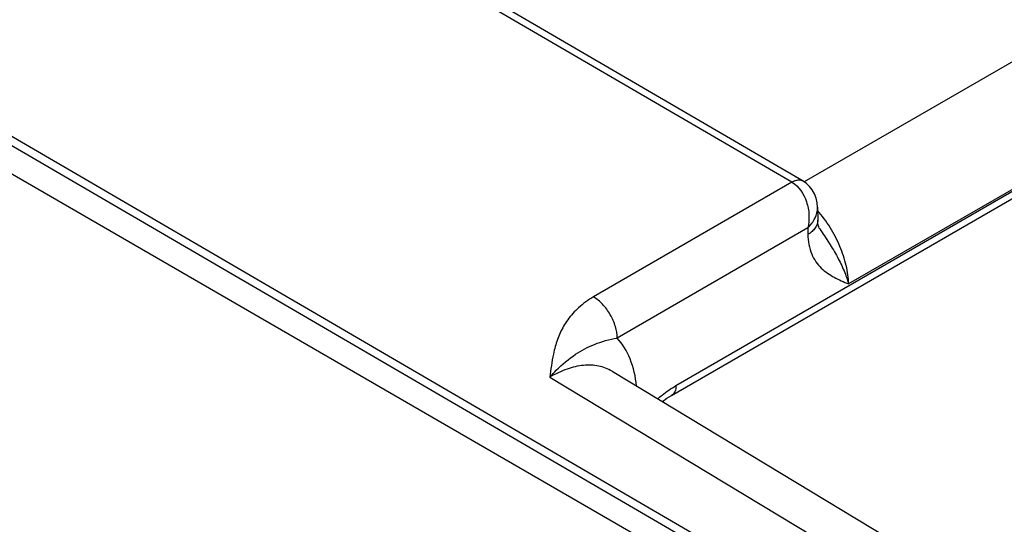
# Model space of a CAD drawing. Header units: inches. Extents: x 0 to 34, y 0 to 22.
# Tile 48 of 133: x 4.151 to 4.81, y 16.869 to 17.207. Entities that reach past the tile are written whole.
import ezdxf

# ---------------------------------------------------------------- set-up
doc = ezdxf.new("R2010")
doc.units = ezdxf.units.IN
doc.header["$LTSCALE"] = 1.87
doc.header["$MEASUREMENT"] = 0
doc.layers.get('0').update_dxf_attribs({"linetype": 'CONTINUOUS'})

msp = doc.modelspace()

# ---------------------------------------------------------------- linework, layer by layer
at = {"color": 7, "linetype": 'Continuous'}
for p, q in [((4.5906, 16.96202), (9.01899, 19.51891)), ((4.58765, 16.95549), (9.01603, 19.51238)), ((3.20776, 17.64531), (5.01035, 16.60452)), ((3.5526, 17.4744), (5.01318, 16.62359)), ((3.54996, 17.46985), (5.01052, 16.61905)), ((4.66818, 17.09802), (4.36296, 17.27576)), ((4.67566, 17.09877), (4.37047, 17.2765)), ((4.98696, 17.27754), (4.67643, 17.09825)), ((5.02292, 17.21295), (4.70614, 17.03005)), ((4.66818, 17.09802), (4.5354, 17.02135)), ((4.67573, 17.09873), (4.67437, 17.09928)), ((4.68533, 17.08128), (4.68547, 17.07267)), ((4.67881, 17.06749), (4.55124, 16.99383)), ((4.67881, 17.06749), (4.67888, 17.06314)), ((4.68682, 17.06693), (4.68682, 17.06692)), ((4.5478, 16.97167), (4.54779, 16.97167)), ((4.5478, 16.97167), (5.08797, 16.64593)), ((4.50617, 16.96773), (5.04571, 16.64237))]:
    msp.add_line(p, q, dxfattribs=at)
for points in [[(4.68533, 17.08128), (4.68511, 17.08419), (4.68443, 17.08738), (4.68333, 17.09031), (4.68185, 17.09293), (4.68004, 17.09524), (4.67793, 17.09722), (4.67573, 17.09873)], [(4.68682, 17.06692), (4.68653, 17.06741), (4.68617, 17.06825), (4.68583, 17.0694), (4.68557, 17.07092), (4.68547, 17.07267)], [(4.58148, 16.95136), (4.58458, 16.95358), (4.58765, 16.95549)]]:
    msp.add_lwpolyline(points, dxfattribs=at)
for points, knots in [([(4.67566, 17.09877), (4.67517, 17.09906), (4.67403, 17.09947), (4.67215, 17.09952), (4.67013, 17.09904), (4.66882, 17.09841), (4.66816, 17.09803)], [0, 0, 0, 0, 0.217316, 0.450286, 0.709676, 1, 1, 1, 1]), ([(4.67437, 17.09928), (4.67342, 17.09952), (4.6712, 17.09946), (4.66919, 17.0986), (4.66818, 17.09802)], [0, 0, 0, 0, 0.456619, 1, 1, 1, 1]), ([(4.66818, 17.09802), (4.67287, 17.09528), (4.67709, 17.08877), (4.67918, 17.08064), (4.67987, 17.07476), (4.6795, 17.0703), (4.67881, 17.06749)], [0, 0, 0, 0, 0.479289, 0.611923, 0.744389, 1, 1, 1, 1]), ([(4.67881, 17.06749), (4.68077, 17.06942), (4.684, 17.07361), (4.68537, 17.07883), (4.68533, 17.08127)], [0, 0, 0, 0, 0.52929, 1, 1, 1, 1]), ([(4.70614, 17.03005), (4.70606, 17.03415), (4.70482, 17.04277), (4.70056, 17.0555), (4.69408, 17.06796), (4.68848, 17.07564), (4.68539, 17.07921)], [0, 0, 0, 0, 0.226977, 0.477051, 0.739066, 1, 1, 1, 1]), ([(4.68547, 17.07267), (4.68548, 17.07179), (4.68518, 17.06995), (4.68384, 17.06737), (4.68169, 17.06503), (4.67988, 17.06374), (4.67888, 17.06314)], [0, 0, 0, 0, 0.21857, 0.452166, 0.711185, 1, 1, 1, 1]), ([(4.67888, 17.06314), (4.67895, 17.05868), (4.68008, 17.05215), (4.68404, 17.04485), (4.68881, 17.03922), (4.69633, 17.03415), (4.70287, 17.03142), (4.70614, 17.03005)], [0, 0, 0, 0, 0.290805, 0.418063, 0.537966, 0.768912, 1, 1, 1, 1]), ([(4.68682, 17.06692), (4.68889, 17.06375), (4.69306, 17.05758), (4.69868, 17.04828), (4.70314, 17.03915), (4.70532, 17.03302), (4.70614, 17.03005)], [0, 0, 0, 0, 0.272107, 0.534098, 0.778987, 1, 1, 1, 1]), ([(4.5354, 17.02135), (4.53186, 17.01931), (4.5255, 17.01476), (4.51801, 17.00644), (4.51287, 16.99751), (4.51067, 16.99128), (4.5098, 16.9882)], [0, 0, 0, 0, 0.285328, 0.541001, 0.776264, 1, 1, 1, 1]), ([(4.55124, 16.99383), (4.55124, 16.99643), (4.55026, 17.00192), (4.54687, 17.00963), (4.5419, 17.01644), (4.53765, 17.02004), (4.5354, 17.02135)], [0, 0, 0, 0, 0.237083, 0.499719, 0.762508, 1, 1, 1, 1]), ([(4.52343, 16.983), (4.52738, 16.98564), (4.5363, 16.99035), (4.54605, 16.99295), (4.55124, 16.99383)], [0, 0, 0, 0, 0.474, 1, 1, 1, 1]), ([(4.56422, 16.96184), (4.56357, 16.96803), (4.56107, 16.97958), (4.55495, 16.98986), (4.55124, 16.99383)], [0, 0, 0, 0, 0.534066, 1, 1, 1, 1]), ([(4.5098, 16.9882), (4.50933, 16.98651), (4.50769, 16.97977), (4.50682, 16.97288), (4.50617, 16.96773)], [0, 0, 0, 0, 0.25211, 1, 1, 1, 1]), ([(4.50617, 16.96773), (4.50758, 16.9693), (4.51287, 16.97488), (4.51879, 16.9799), (4.52343, 16.983)], [0, 0, 0, 0, 0.273907, 1, 1, 1, 1]), ([(4.54779, 16.97167), (4.54507, 16.97331), (4.53879, 16.9757), (4.5283, 16.97604), (4.5171, 16.97335), (4.50983, 16.96986), (4.50617, 16.96773)], [0, 0, 0, 0, 0.217721, 0.450466, 0.70961, 1, 1, 1, 1]), ([(4.57838, 16.95326), (4.57937, 16.95411), (4.58324, 16.9573), (4.58739, 16.96016), (4.5906, 16.96202)], [0, 0, 0, 0, 0.259702, 1, 1, 1, 1]), ([(4.5906, 16.96202), (4.5906, 16.96065), (4.59031, 16.95865), (4.589, 16.9565), (4.58812, 16.95576), (4.58765, 16.95549)], [0, 0, 0, 0, 0.54767, 0.781564, 1, 1, 1, 1])]:
    msp.add_open_spline(points, degree=3, knots=knots, dxfattribs=at)

doc.saveas('drawing.dxf')
